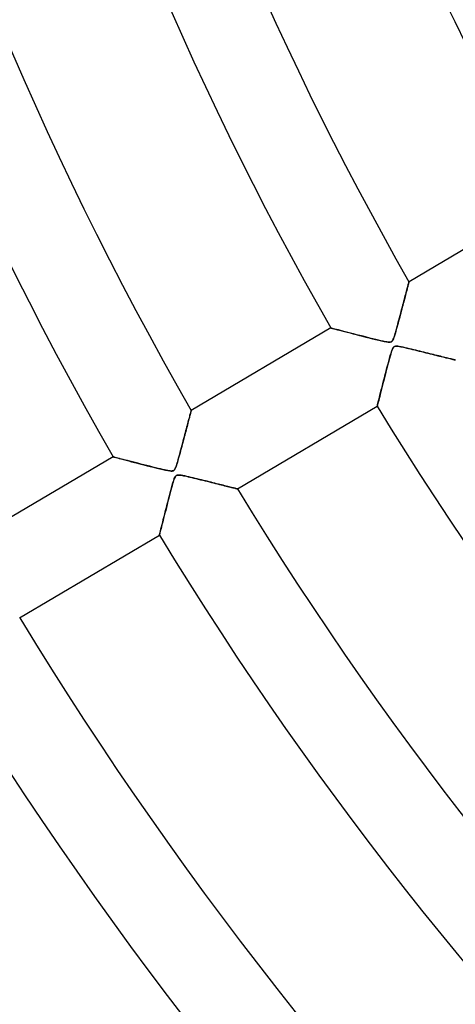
# Model space of a CAD drawing. Header units: millimetres. Extents: x -635 to 635, y -635 to 635.
# Tile 5 of 52: x -352 to -304, y -257 to -148. Entities that reach past the tile are written whole.
import ezdxf

# ---------------------------------------------------------------- set-up
doc = ezdxf.new("R2010")
doc.units = ezdxf.units.MM
doc.layers.add('HIDDEN', color=7, linetype='Continuous')
doc.layers.add('THICK', color=7, linetype='Continuous')

msp = doc.modelspace()

# ---------------------------------------------------------------- linework, layer by layer
at = {"layer": 'HIDDEN'}
for p, q in [((-309.65, -177.56), (-309.63, -177.47)), ((-309.63, -177.47), (-309.61, -177.4)), ((-309.61, -177.4), (-309.59, -177.35)), ((-309.59, -177.35), (-309.58, -177.3)), ((-309.58, -177.3), (-309.57, -177.28)), ((-309.57, -177.28), (-309.57, -177.27)), ((-309.94, -178.65), (-309.89, -178.48)), ((-309.89, -178.48), (-309.85, -178.32)), ((-309.85, -178.32), (-309.81, -178.17)), ((-309.81, -178.17), (-309.77, -178.03)), ((-309.77, -178.03), (-309.74, -177.89)), ((-309.74, -177.89), (-309.7, -177.77)), ((-309.7, -177.77), (-309.67, -177.66)), ((-309.67, -177.66), (-309.65, -177.56)), ((-310.25, -179.82), (-310.19, -179.61)), ((-310.19, -179.61), (-310.14, -179.4)), ((-310.14, -179.4), (-310.08, -179.2)), ((-310.08, -179.2), (-310.03, -179.01)), ((-310.03, -179.01), (-309.98, -178.83)), ((-309.98, -178.83), (-309.94, -178.65)), ((-310.55, -180.98), (-310.49, -180.73)), ((-310.49, -180.73), (-310.42, -180.5)), ((-310.42, -180.5), (-310.36, -180.26)), ((-310.36, -180.26), (-310.3, -180.04)), ((-310.3, -180.04), (-310.25, -179.82)), ((-310.81, -181.96), (-310.75, -181.72)), ((-310.75, -181.72), (-310.69, -181.48)), ((-310.69, -181.48), (-310.62, -181.23)), ((-310.62, -181.23), (-310.55, -180.98)), ((-318.16, -182.35), (-318.14, -182.36)), ((-318.14, -182.36), (-318.08, -182.37)), ((-318.08, -182.37), (-317.98, -182.4)), ((-317.98, -182.4), (-317.84, -182.44)), ((-317.84, -182.44), (-317.66, -182.48)), ((-317.66, -182.48), (-317.45, -182.54)), ((-317.45, -182.54), (-317.22, -182.6)), ((-317.22, -182.6), (-316.96, -182.67)), ((-316.96, -182.67), (-316.68, -182.74)), ((-316.68, -182.74), (-316.38, -182.82)), ((-316.38, -182.82), (-316.06, -182.9)), ((-316.06, -182.9), (-315.72, -182.99)), ((-311.09, -182.95), (-311.04, -182.78)), ((-311.04, -182.78), (-310.99, -182.59)), ((-310.99, -182.59), (-310.93, -182.39)), ((-310.93, -182.39), (-310.87, -182.18)), ((-310.87, -182.18), (-310.81, -181.96)), ((-315.72, -182.99), (-315.38, -183.08)), ((-315.38, -183.08), (-315.03, -183.17)), ((-315.03, -183.17), (-314.67, -183.26)), ((-314.67, -183.26), (-314.31, -183.35)), ((-314.31, -183.35), (-313.96, -183.44)), ((-313.96, -183.44), (-313.6, -183.53)), ((-313.6, -183.53), (-313.25, -183.62)), ((-313.25, -183.62), (-312.91, -183.7)), ((-312.91, -183.7), (-312.59, -183.78)), ((-312.59, -183.78), (-312.3, -183.84)), ((-312.3, -183.84), (-312.06, -183.88)), ((-312.06, -183.88), (-311.87, -183.91)), ((-311.87, -183.91), (-311.74, -183.91)), ((-311.74, -183.91), (-311.65, -183.91)), ((-311.65, -183.91), (-311.57, -183.89)), ((-311.57, -183.89), (-311.51, -183.86)), ((-311.51, -183.86), (-311.45, -183.82)), ((-311.45, -183.82), (-311.4, -183.76)), ((-311.4, -183.76), (-311.36, -183.68)), ((-311.36, -183.68), (-311.31, -183.59)), ((-311.31, -183.59), (-311.26, -183.48)), ((-311.26, -183.48), (-311.22, -183.37)), ((-311.22, -183.37), (-311.18, -183.24)), ((-311.18, -183.24), (-311.14, -183.11)), ((-311.14, -183.11), (-311.09, -182.95)), ((-311.52, -185.02), (-311.59, -185.23)), ((-311.46, -184.83), (-311.52, -185.02)), ((-311.4, -184.68), (-311.46, -184.83)), ((-311.34, -184.56), (-311.4, -184.68)), ((-311.28, -184.48), (-311.34, -184.56)), ((-311.22, -184.42), (-311.28, -184.48)), ((-311.14, -184.38), (-311.22, -184.42)), ((-311.06, -184.36), (-311.14, -184.38)), ((-310.95, -184.35), (-311.06, -184.36)), ((-310.81, -184.36), (-310.95, -184.35)), ((-310.64, -184.38), (-310.81, -184.36)), ((-310.44, -184.42), (-310.64, -184.38)), ((-310.22, -184.47), (-310.44, -184.42)), ((-309.99, -184.52), (-310.22, -184.47)), ((-309.76, -184.57), (-309.99, -184.52)), ((-309.53, -184.63), (-309.76, -184.57)), ((-309.29, -184.68), (-309.53, -184.63)), ((-309.06, -184.74), (-309.29, -184.68)), ((-308.83, -184.8), (-309.06, -184.74)), ((-308.61, -184.85), (-308.83, -184.8)), ((-308.38, -184.91), (-308.61, -184.85)), ((-308.16, -184.96), (-308.38, -184.91)), ((-307.94, -185.02), (-308.16, -184.96)), ((-307.72, -185.07), (-307.94, -185.02)), ((-307.51, -185.13), (-307.72, -185.07)), ((-311.81, -186.01), (-311.89, -186.33)), ((-311.73, -185.72), (-311.81, -186.01)), ((-311.65, -185.46), (-311.73, -185.72)), ((-311.59, -185.23), (-311.65, -185.46)), ((-307.3, -185.18), (-307.51, -185.13)), ((-307.09, -185.23), (-307.3, -185.18)), ((-306.89, -185.28), (-307.09, -185.23)), ((-306.69, -185.33), (-306.89, -185.28)), ((-306.49, -185.38), (-306.69, -185.33)), ((-306.31, -185.42), (-306.49, -185.38)), ((-306.12, -185.47), (-306.31, -185.42)), ((-305.95, -185.51), (-306.12, -185.47)), ((-305.78, -185.56), (-305.95, -185.51)), ((-305.62, -185.6), (-305.78, -185.56)), ((-305.46, -185.63), (-305.62, -185.6)), ((-305.32, -185.67), (-305.46, -185.63)), ((-305.18, -185.7), (-305.32, -185.67)), ((-305.06, -185.74), (-305.18, -185.7)), ((-304.94, -185.76), (-305.06, -185.74)), ((-304.84, -185.79), (-304.94, -185.76)), ((-304.74, -185.81), (-304.84, -185.79)), ((-304.67, -185.83), (-304.74, -185.81)), ((-304.6, -185.85), (-304.67, -185.83)), ((-304.55, -185.86), (-304.6, -185.85)), ((-304.51, -185.87), (-304.55, -185.86)), ((-304.49, -185.88), (-304.51, -185.87)), ((-304.48, -185.88), (-304.49, -185.88)), ((-312.07, -187.03), (-312.17, -187.41)), ((-311.98, -186.67), (-312.07, -187.03)), ((-311.89, -186.33), (-311.98, -186.67)), ((-312.36, -188.13), (-312.44, -188.47)), ((-312.27, -187.78), (-312.36, -188.13)), ((-312.17, -187.41), (-312.27, -187.78)), ((-312.67, -189.38), (-312.74, -189.65)), ((-312.6, -189.09), (-312.67, -189.38)), ((-312.53, -188.79), (-312.6, -189.09)), ((-312.44, -188.47), (-312.53, -188.79)), ((-312.91, -190.33), (-312.96, -190.51)), ((-312.86, -190.12), (-312.91, -190.33)), ((-312.8, -189.89), (-312.86, -190.12)), ((-312.74, -189.65), (-312.8, -189.89)), ((-333.58, -191.65), (-333.56, -191.57)), ((-333.56, -191.57), (-333.54, -191.51)), ((-333.54, -191.51), (-333.53, -191.47)), ((-333.53, -191.45), (-333.52, -191.44)), ((-333.53, -191.47), (-333.53, -191.45)), ((-313.05, -190.88), (-313.07, -190.94)), ((-313.07, -190.94), (-313.07, -190.96)), ((-313.03, -190.79), (-313.05, -190.88)), ((-313, -190.67), (-313.03, -190.79)), ((-312.96, -190.51), (-313, -190.67)), ((-333.86, -192.69), (-333.81, -192.52)), ((-333.81, -192.52), (-333.77, -192.37)), ((-333.77, -192.37), (-333.73, -192.22)), ((-333.73, -192.22), (-333.69, -192.08)), ((-333.69, -192.08), (-333.66, -191.95)), ((-333.66, -191.95), (-333.63, -191.84)), ((-333.63, -191.84), (-333.6, -191.74)), ((-333.6, -191.74), (-333.58, -191.65)), ((-334.16, -193.84), (-334.1, -193.63)), ((-334.1, -193.63), (-334.05, -193.43)), ((-334.05, -193.43), (-334, -193.23)), ((-334, -193.23), (-333.95, -193.04)), ((-333.95, -193.04), (-333.9, -192.86)), ((-333.9, -192.86), (-333.86, -192.69)), ((-334.46, -194.99), (-334.4, -194.75)), ((-334.4, -194.75), (-334.34, -194.51)), ((-334.34, -194.51), (-334.28, -194.28)), ((-334.28, -194.28), (-334.22, -194.06)), ((-334.22, -194.06), (-334.16, -193.84)), ((-334.73, -195.99), (-334.66, -195.75)), ((-334.66, -195.75), (-334.6, -195.5)), ((-334.6, -195.5), (-334.53, -195.24)), ((-334.53, -195.24), (-334.46, -194.99)), ((-342.12, -196.52), (-342.1, -196.52)), ((-342.1, -196.52), (-342.04, -196.54)), ((-342.04, -196.54), (-341.94, -196.56)), ((-341.94, -196.56), (-341.8, -196.6)), ((-341.8, -196.6), (-341.64, -196.64)), ((-341.64, -196.64), (-341.44, -196.69)), ((-341.44, -196.69), (-341.21, -196.75)), ((-341.21, -196.75), (-340.96, -196.82)), ((-340.96, -196.82), (-340.69, -196.89)), ((-340.69, -196.89), (-340.39, -196.97)), ((-340.39, -196.97), (-340.08, -197.05)), ((-335.01, -197.02), (-334.96, -196.84)), ((-334.96, -196.84), (-334.91, -196.65)), ((-334.91, -196.65), (-334.85, -196.44)), ((-334.85, -196.44), (-334.79, -196.22)), ((-334.79, -196.22), (-334.73, -195.99)), ((-340.08, -197.05), (-339.76, -197.13)), ((-339.76, -197.13), (-339.42, -197.22)), ((-339.42, -197.22), (-339.08, -197.31)), ((-339.08, -197.31), (-338.73, -197.4)), ((-338.73, -197.4), (-338.37, -197.49)), ((-338.37, -197.49), (-338.02, -197.58)), ((-338.02, -197.58), (-337.67, -197.67)), ((-337.67, -197.67), (-337.32, -197.75)), ((-337.32, -197.75), (-336.97, -197.84)), ((-336.97, -197.84), (-336.64, -197.92)), ((-336.64, -197.92), (-336.34, -197.98)), ((-336.34, -197.98), (-336.08, -198.03)), ((-336.08, -198.03), (-335.88, -198.07)), ((-335.88, -198.07), (-335.73, -198.08)), ((-335.73, -198.08), (-335.63, -198.08)), ((-335.63, -198.08), (-335.55, -198.06)), ((-335.55, -198.06), (-335.48, -198.04)), ((-335.48, -198.04), (-335.43, -198)), ((-335.43, -198), (-335.37, -197.95)), ((-335.37, -197.95), (-335.33, -197.88)), ((-335.33, -197.88), (-335.28, -197.8)), ((-335.28, -197.8), (-335.23, -197.69)), ((-335.23, -197.69), (-335.19, -197.58)), ((-335.19, -197.58), (-335.15, -197.46)), ((-335.15, -197.46), (-335.11, -197.33)), ((-335.11, -197.33), (-335.06, -197.19)), ((-335.06, -197.19), (-335.01, -197.02)), ((-335.46, -199.13), (-335.51, -199.3)), ((-335.4, -198.99), (-335.46, -199.13)), ((-335.35, -198.86), (-335.4, -198.99)), ((-335.3, -198.75), (-335.35, -198.86)), ((-335.25, -198.67), (-335.3, -198.75)), ((-335.18, -198.6), (-335.25, -198.67)), ((-335.11, -198.55), (-335.18, -198.6)), ((-335.03, -198.53), (-335.11, -198.55)), ((-334.92, -198.52), (-335.03, -198.53)), ((-334.79, -198.52), (-334.92, -198.52)), ((-334.63, -198.54), (-334.79, -198.52)), ((-334.44, -198.58), (-334.63, -198.54)), ((-334.22, -198.62), (-334.44, -198.58)), ((-334, -198.67), (-334.22, -198.62)), ((-333.77, -198.72), (-334, -198.67)), ((-333.54, -198.78), (-333.77, -198.72)), ((-333.31, -198.83), (-333.54, -198.78)), ((-333.08, -198.89), (-333.31, -198.83)), ((-332.86, -198.94), (-333.08, -198.89)), ((-332.63, -199), (-332.86, -198.94)), ((-332.41, -199.05), (-332.63, -199)), ((-332.19, -199.11), (-332.41, -199.05)), ((-331.97, -199.16), (-332.19, -199.11)), ((-331.76, -199.21), (-331.97, -199.16)), ((-335.76, -200.18), (-335.83, -200.46)), ((-335.69, -199.92), (-335.76, -200.18)), ((-335.62, -199.69), (-335.69, -199.92)), ((-335.57, -199.49), (-335.62, -199.69)), ((-335.51, -199.3), (-335.57, -199.49)), ((-331.55, -199.27), (-331.76, -199.21)), ((-331.34, -199.32), (-331.55, -199.27)), ((-331.13, -199.37), (-331.34, -199.32)), ((-330.93, -199.42), (-331.13, -199.37)), ((-330.74, -199.47), (-330.93, -199.42)), ((-330.54, -199.52), (-330.74, -199.47)), ((-330.36, -199.56), (-330.54, -199.52)), ((-330.18, -199.61), (-330.36, -199.56)), ((-330, -199.65), (-330.18, -199.61)), ((-329.83, -199.7), (-330, -199.65)), ((-329.67, -199.74), (-329.83, -199.7)), ((-329.51, -199.78), (-329.67, -199.74)), ((-329.36, -199.81), (-329.51, -199.78)), ((-329.23, -199.85), (-329.36, -199.81)), ((-329.1, -199.88), (-329.23, -199.85)), ((-328.98, -199.91), (-329.1, -199.88)), ((-328.87, -199.94), (-328.98, -199.91)), ((-328.77, -199.96), (-328.87, -199.94)), ((-328.68, -199.98), (-328.77, -199.96)), ((-328.61, -200), (-328.68, -199.98)), ((-328.54, -200.02), (-328.61, -200)), ((-328.5, -200.03), (-328.54, -200.02)), ((-328.46, -200.04), (-328.5, -200.03)), ((-328.44, -200.04), (-328.46, -200.04)), ((-328.43, -200.04), (-328.44, -200.04)), ((-335.99, -201.08), (-336.08, -201.41)), ((-335.91, -200.76), (-335.99, -201.08)), ((-335.83, -200.46), (-335.91, -200.76)), ((-336.33, -202.4), (-336.41, -202.7)), ((-336.25, -202.08), (-336.33, -202.4)), ((-336.17, -201.75), (-336.25, -202.08)), ((-336.08, -201.41), (-336.17, -201.75)), ((-336.56, -203.27), (-336.62, -203.53)), ((-336.49, -202.99), (-336.56, -203.27)), ((-336.41, -202.7), (-336.49, -202.99)), ((-336.84, -204.41), (-336.89, -204.59)), ((-336.8, -204.21), (-336.84, -204.41)), ((-336.74, -204), (-336.8, -204.21)), ((-336.68, -203.77), (-336.74, -204)), ((-336.62, -203.53), (-336.68, -203.77)), ((-337.01, -205.06), (-337.02, -205.11)), ((-337.02, -205.11), (-337.02, -205.12)), ((-336.99, -204.98), (-337.01, -205.06)), ((-336.96, -204.88), (-336.99, -204.98)), ((-336.93, -204.74), (-336.96, -204.88)), ((-336.89, -204.59), (-336.93, -204.74))]:
    msp.add_line(p, q, dxfattribs=at)
for radius, start, end in [(556.5, 180, 0), (500, 180, 0), (552.5, 180, 0), (495, 199.0813, 234.3862), (494.99, 199.081, 234.3859)]:
    msp.add_arc((0, 0), radius, start, end, dxfattribs=at)
msp.add_ellipse((-223.54, -527.87), major_axis=(348.07, 277.58), ratio=0.987688, start_param=1.004743, end_param=1.570796, dxfattribs=at)
at = {"layer": 'THICK'}
for p, q in [((-294.21, -168.19), (-309.57, -177.27)), ((-309.62, -177.45), (-309.64, -177.53)), ((-309.6, -177.39), (-309.62, -177.45)), ((-309.59, -177.34), (-309.6, -177.39)), ((-309.58, -177.3), (-309.59, -177.34)), ((-309.57, -177.28), (-309.58, -177.3)), ((-309.57, -177.27), (-309.57, -177.28)), ((-309.91, -178.56), (-309.96, -178.73)), ((-309.87, -178.4), (-309.91, -178.56)), ((-309.83, -178.25), (-309.87, -178.4)), ((-309.79, -178.1), (-309.83, -178.25)), ((-309.76, -177.97), (-309.79, -178.1)), ((-309.72, -177.84), (-309.76, -177.97)), ((-309.69, -177.73), (-309.72, -177.84)), ((-309.67, -177.62), (-309.69, -177.73)), ((-309.64, -177.53), (-309.67, -177.62)), ((-310.21, -179.67), (-310.26, -179.87)), ((-310.15, -179.47), (-310.21, -179.67)), ((-310.1, -179.28), (-310.15, -179.47)), ((-310.05, -179.09), (-310.1, -179.28)), ((-310, -178.91), (-310.05, -179.09)), ((-309.96, -178.73), (-310, -178.91)), ((-310.48, -180.71), (-310.54, -180.93)), ((-310.43, -180.5), (-310.48, -180.71)), ((-310.37, -180.28), (-310.43, -180.5)), ((-310.31, -180.07), (-310.37, -180.28)), ((-310.26, -179.87), (-310.31, -180.07)), ((-310.78, -181.84), (-310.84, -182.06)), ((-310.72, -181.61), (-310.78, -181.84)), ((-310.66, -181.38), (-310.72, -181.61)), ((-310.6, -181.16), (-310.66, -181.38)), ((-310.54, -180.93), (-310.6, -181.16)), ((-318.16, -182.35), (-333.52, -191.44)), ((-318.14, -182.36), (-318.16, -182.35)), ((-318.09, -182.37), (-318.14, -182.36)), ((-318, -182.4), (-318.09, -182.37)), ((-317.87, -182.43), (-318, -182.4)), ((-317.72, -182.47), (-317.87, -182.43)), ((-317.53, -182.52), (-317.72, -182.47)), ((-317.33, -182.57), (-317.53, -182.52)), ((-317.1, -182.63), (-317.33, -182.57)), ((-316.85, -182.7), (-317.1, -182.63)), ((-316.59, -182.76), (-316.85, -182.7)), ((-316.3, -182.84), (-316.59, -182.76)), ((-316, -182.92), (-316.3, -182.84)), ((-315.68, -183), (-316, -182.92)), ((-311.03, -182.75), (-311.1, -182.98)), ((-310.97, -182.52), (-311.03, -182.75)), ((-310.91, -182.29), (-310.97, -182.52)), ((-310.84, -182.06), (-310.91, -182.29)), ((-315.34, -183.09), (-315.68, -183)), ((-314.98, -183.18), (-315.34, -183.09)), ((-314.62, -183.27), (-314.98, -183.18)), ((-314.24, -183.37), (-314.62, -183.27)), ((-313.88, -183.46), (-314.24, -183.37)), ((-313.54, -183.55), (-313.88, -183.46)), ((-313.22, -183.63), (-313.54, -183.55)), ((-312.92, -183.7), (-313.22, -183.63)), ((-312.66, -183.76), (-312.92, -183.7)), ((-312.42, -183.81), (-312.66, -183.76)), ((-312.21, -183.86), (-312.42, -183.81)), ((-312.01, -183.89), (-312.21, -183.86)), ((-311.85, -183.91), (-312.01, -183.89)), ((-311.72, -183.91), (-311.85, -183.91)), ((-311.62, -183.9), (-311.72, -183.91)), ((-311.54, -183.87), (-311.62, -183.9)), ((-311.47, -183.83), (-311.54, -183.87)), ((-311.41, -183.77), (-311.47, -183.83)), ((-311.35, -183.67), (-311.41, -183.77)), ((-311.29, -183.55), (-311.35, -183.67)), ((-311.23, -183.39), (-311.29, -183.55)), ((-311.16, -183.2), (-311.23, -183.39)), ((-311.1, -182.98), (-311.16, -183.2)), ((-311.55, -185.11), (-311.47, -184.87)), ((-311.47, -184.87), (-311.4, -184.7)), ((-311.4, -184.7), (-311.35, -184.58)), ((-311.35, -184.58), (-311.3, -184.5)), ((-311.3, -184.5), (-311.24, -184.44)), ((-311.24, -184.44), (-311.19, -184.4)), ((-311.19, -184.4), (-311.12, -184.37)), ((-311.12, -184.37), (-311.05, -184.36)), ((-311.05, -184.36), (-310.96, -184.35)), ((-310.96, -184.35), (-310.86, -184.36)), ((-310.86, -184.36), (-310.74, -184.37)), ((-310.74, -184.37), (-310.62, -184.39)), ((-310.62, -184.39), (-310.49, -184.41)), ((-310.49, -184.41), (-310.35, -184.44)), ((-310.35, -184.44), (-310.19, -184.47)), ((-310.19, -184.47), (-310.02, -184.51)), ((-310.02, -184.51), (-309.83, -184.56)), ((-309.83, -184.56), (-309.63, -184.6)), ((-309.63, -184.6), (-309.41, -184.65)), ((-309.41, -184.65), (-309.19, -184.71)), ((-309.19, -184.71), (-308.95, -184.77)), ((-308.95, -184.77), (-308.71, -184.83)), ((-308.71, -184.83), (-308.45, -184.89)), ((-308.45, -184.89), (-308.2, -184.95)), ((-308.2, -184.95), (-307.96, -185.01)), ((-307.96, -185.01), (-307.72, -185.07)), ((-307.72, -185.07), (-307.49, -185.13)), ((-311.91, -186.39), (-311.81, -186.05)), ((-311.81, -186.05), (-311.72, -185.71)), ((-311.72, -185.71), (-311.63, -185.39)), ((-311.63, -185.39), (-311.55, -185.11)), ((-307.49, -185.13), (-307.26, -185.19)), ((-307.26, -185.19), (-307.04, -185.24)), ((-307.04, -185.24), (-306.82, -185.3)), ((-306.82, -185.3), (-306.62, -185.35)), ((-306.62, -185.35), (-306.42, -185.4)), ((-306.42, -185.4), (-306.23, -185.44)), ((-306.23, -185.44), (-306.04, -185.49)), ((-306.04, -185.49), (-305.87, -185.53)), ((-305.87, -185.53), (-305.7, -185.58)), ((-305.7, -185.58), (-305.54, -185.62)), ((-305.54, -185.62), (-305.38, -185.65)), ((-305.38, -185.65), (-305.24, -185.69)), ((-305.24, -185.69), (-305.1, -185.72)), ((-305.1, -185.72), (-304.98, -185.75)), ((-304.98, -185.75), (-304.87, -185.78)), ((-304.87, -185.78), (-304.77, -185.81)), ((-304.77, -185.81), (-304.68, -185.83)), ((-304.68, -185.83), (-304.61, -185.85)), ((-304.61, -185.85), (-304.56, -185.86)), ((-304.56, -185.86), (-304.51, -185.87)), ((-304.51, -185.87), (-304.49, -185.88)), ((-304.49, -185.88), (-304.48, -185.88)), ((-312.19, -187.46), (-312.09, -187.1)), ((-312.09, -187.1), (-312, -186.75)), ((-312, -186.75), (-311.91, -186.39)), ((-312.46, -188.51), (-312.37, -188.17)), ((-312.37, -188.17), (-312.28, -187.82)), ((-312.28, -187.82), (-312.19, -187.46)), ((-312.7, -189.47), (-312.62, -189.17)), ((-312.62, -189.17), (-312.54, -188.85)), ((-312.54, -188.85), (-312.46, -188.51)), ((-312.99, -190.63), (-312.95, -190.46)), ((-312.95, -190.46), (-312.89, -190.25)), ((-312.89, -190.25), (-312.83, -190.01)), ((-312.83, -190.01), (-312.77, -189.75)), ((-312.77, -189.75), (-312.7, -189.47)), ((-333.55, -191.55), (-333.57, -191.61)), ((-333.54, -191.5), (-333.55, -191.55)), ((-333.53, -191.46), (-333.54, -191.5)), ((-333.52, -191.44), (-333.53, -191.44)), ((-333.53, -191.44), (-333.53, -191.46)), ((-328.43, -200.04), (-313.07, -190.96)), ((-313.07, -190.94), (-313.05, -190.88)), ((-313.07, -190.96), (-313.07, -190.94)), ((-313.05, -190.88), (-313.03, -190.77)), ((-313.03, -190.77), (-312.99, -190.63)), ((-333.85, -192.67), (-333.89, -192.83)), ((-333.81, -192.51), (-333.85, -192.67)), ((-333.77, -192.36), (-333.81, -192.51)), ((-333.73, -192.23), (-333.77, -192.36)), ((-333.7, -192.1), (-333.73, -192.23)), ((-333.67, -191.98), (-333.7, -192.1)), ((-333.64, -191.87), (-333.67, -191.98)), ((-333.61, -191.77), (-333.64, -191.87)), ((-333.59, -191.68), (-333.61, -191.77)), ((-333.57, -191.61), (-333.59, -191.68)), ((-334.13, -193.73), (-334.18, -193.93)), ((-334.08, -193.54), (-334.13, -193.73)), ((-334.03, -193.35), (-334.08, -193.54)), ((-333.98, -193.17), (-334.03, -193.35)), ((-333.94, -193), (-333.98, -193.17)), ((-333.89, -192.83), (-333.94, -193)), ((-334.4, -194.75), (-334.46, -194.96)), ((-334.34, -194.54), (-334.4, -194.75)), ((-334.29, -194.33), (-334.34, -194.54)), ((-334.23, -194.13), (-334.29, -194.33)), ((-334.18, -193.93), (-334.23, -194.13)), ((-334.69, -195.84), (-334.75, -196.07)), ((-334.63, -195.62), (-334.69, -195.84)), ((-334.57, -195.4), (-334.63, -195.62)), ((-334.51, -195.18), (-334.57, -195.4)), ((-334.46, -194.96), (-334.51, -195.18)), ((-342.12, -196.52), (-357.48, -205.6)), ((-342.1, -196.52), (-342.12, -196.52)), ((-342.05, -196.53), (-342.1, -196.52)), ((-341.97, -196.55), (-342.05, -196.53)), ((-341.87, -196.58), (-341.97, -196.55)), ((-341.73, -196.62), (-341.87, -196.58)), ((-341.58, -196.66), (-341.73, -196.62)), ((-341.4, -196.7), (-341.58, -196.66)), ((-341.21, -196.76), (-341.4, -196.7)), ((-340.99, -196.81), (-341.21, -196.76)), ((-340.76, -196.87), (-340.99, -196.81)), ((-340.52, -196.93), (-340.76, -196.87)), ((-340.26, -197), (-340.52, -196.93)), ((-335, -196.97), (-335.06, -197.2)), ((-334.94, -196.75), (-335, -196.97)), ((-334.87, -196.52), (-334.94, -196.75)), ((-334.81, -196.29), (-334.87, -196.52)), ((-334.75, -196.07), (-334.81, -196.29)), ((-339.99, -197.07), (-340.26, -197)), ((-339.7, -197.15), (-339.99, -197.07)), ((-339.39, -197.23), (-339.7, -197.15)), ((-339.08, -197.31), (-339.39, -197.23)), ((-338.75, -197.39), (-339.08, -197.31)), ((-338.41, -197.48), (-338.75, -197.39)), ((-338.07, -197.56), (-338.41, -197.48)), ((-337.75, -197.64), (-338.07, -197.56)), ((-337.45, -197.72), (-337.75, -197.64)), ((-337.17, -197.79), (-337.45, -197.72)), ((-336.91, -197.85), (-337.17, -197.79)), ((-336.68, -197.91), (-336.91, -197.85)), ((-336.47, -197.95), (-336.68, -197.91)), ((-336.28, -197.99), (-336.47, -197.95)), ((-336.11, -198.03), (-336.28, -197.99)), ((-335.95, -198.05), (-336.11, -198.03)), ((-335.82, -198.07), (-335.95, -198.05)), ((-335.7, -198.08), (-335.82, -198.07)), ((-335.6, -198.07), (-335.7, -198.08)), ((-335.51, -198.05), (-335.6, -198.07)), ((-335.44, -198.01), (-335.51, -198.05)), ((-335.37, -197.95), (-335.44, -198.01)), ((-335.31, -197.86), (-335.37, -197.95)), ((-335.25, -197.74), (-335.31, -197.86)), ((-335.19, -197.59), (-335.25, -197.74)), ((-335.13, -197.41), (-335.19, -197.59)), ((-335.06, -197.2), (-335.13, -197.41)), ((-335.53, -199.36), (-335.45, -199.11)), ((-335.45, -199.11), (-335.38, -198.91)), ((-335.38, -198.91), (-335.32, -198.78)), ((-335.32, -198.78), (-335.27, -198.69)), ((-335.27, -198.69), (-335.22, -198.63)), ((-335.22, -198.63), (-335.16, -198.58)), ((-335.16, -198.58), (-335.1, -198.55)), ((-335.1, -198.55), (-335.03, -198.53)), ((-335.03, -198.53), (-334.95, -198.52)), ((-334.95, -198.52), (-334.85, -198.52)), ((-334.85, -198.52), (-334.74, -198.53)), ((-334.74, -198.53), (-334.62, -198.54)), ((-334.62, -198.54), (-334.5, -198.56)), ((-334.5, -198.56), (-334.36, -198.59)), ((-334.36, -198.59), (-334.21, -198.62)), ((-334.21, -198.62), (-334.04, -198.66)), ((-334.04, -198.66), (-333.86, -198.7)), ((-333.86, -198.7), (-333.67, -198.75)), ((-333.67, -198.75), (-333.46, -198.8)), ((-333.46, -198.8), (-333.23, -198.85)), ((-333.23, -198.85), (-333, -198.91)), ((-333, -198.91), (-332.76, -198.97)), ((-332.76, -198.97), (-332.51, -199.03)), ((-332.51, -199.03), (-332.25, -199.09)), ((-332.25, -199.09), (-332, -199.15)), ((-332, -199.15), (-331.76, -199.21)), ((-335.8, -200.32), (-335.7, -199.98)), ((-335.7, -199.98), (-335.61, -199.65)), ((-335.61, -199.65), (-335.53, -199.36)), ((-331.76, -199.21), (-331.52, -199.27)), ((-331.52, -199.27), (-331.29, -199.33)), ((-331.29, -199.33), (-331.06, -199.39)), ((-331.06, -199.39), (-330.85, -199.44)), ((-330.85, -199.44), (-330.63, -199.5)), ((-330.63, -199.5), (-330.43, -199.55)), ((-330.43, -199.55), (-330.23, -199.6)), ((-330.23, -199.6), (-330.05, -199.64)), ((-330.05, -199.64), (-329.86, -199.69)), ((-329.86, -199.69), (-329.69, -199.73)), ((-329.69, -199.73), (-329.52, -199.77)), ((-329.52, -199.77), (-329.37, -199.81)), ((-329.37, -199.81), (-329.22, -199.85)), ((-329.22, -199.85), (-329.08, -199.88)), ((-329.08, -199.88), (-328.95, -199.92)), ((-328.95, -199.92), (-328.84, -199.94)), ((-328.84, -199.94), (-328.73, -199.97)), ((-328.73, -199.97), (-328.64, -199.99)), ((-328.64, -199.99), (-328.57, -200.01)), ((-328.57, -200.01), (-328.51, -200.02)), ((-328.51, -200.02), (-328.47, -200.04)), ((-328.47, -200.04), (-328.44, -200.04)), ((-328.44, -200.04), (-328.43, -200.04)), ((-336.07, -201.38), (-335.98, -201.02)), ((-335.98, -201.02), (-335.89, -200.67)), ((-335.89, -200.67), (-335.8, -200.32)), ((-336.34, -202.43), (-336.25, -202.08)), ((-336.25, -202.08), (-336.16, -201.73)), ((-336.16, -201.73), (-336.07, -201.38)), ((-336.66, -203.69), (-336.59, -203.4)), ((-336.59, -203.4), (-336.51, -203.09)), ((-336.51, -203.09), (-336.43, -202.77)), ((-336.43, -202.77), (-336.34, -202.43)), ((-336.9, -204.65), (-336.85, -204.45)), ((-336.85, -204.45), (-336.8, -204.22)), ((-336.8, -204.22), (-336.73, -203.97)), ((-336.73, -203.97), (-336.66, -203.69)), ((-352.39, -214.21), (-337.02, -205.12)), ((-337.02, -205.1), (-337, -205.05)), ((-337.02, -205.12), (-337.02, -205.1)), ((-337, -205.05), (-336.98, -204.95)), ((-336.98, -204.95), (-336.95, -204.81)), ((-336.95, -204.81), (-336.9, -204.65))]:
    msp.add_line(p, q, dxfattribs=at)
for radius, start, end in [(606.5, 180.00002, 0), (551.5, 180, 0), (394.54, 180, 209.8739), (384.56, 180, 209.855), (366.71, 180, 209.8188), (356.74, 180, 209.7969), (338.89, 180, 209.7547), (328.91, 180, 209.729), (311.06, 180, 209.679), (366.71, 211.3812, 269.2188), (384.56, 211.345, 269.255), (394.54, 211.3261, 269.2739), (412.38, 211.2947, 269.3053), (422.37, 211.2783, 269.3217), (440.21, 211.2508, 269.3492), (450.19, 211.2364, 269.3636), (468.04, 211.2121, 269.3879), (478.01, 211.1993, 269.4007)]:
    msp.add_arc((0, 0), radius, start, end, dxfattribs=at)

doc.saveas('drawing.dxf')
